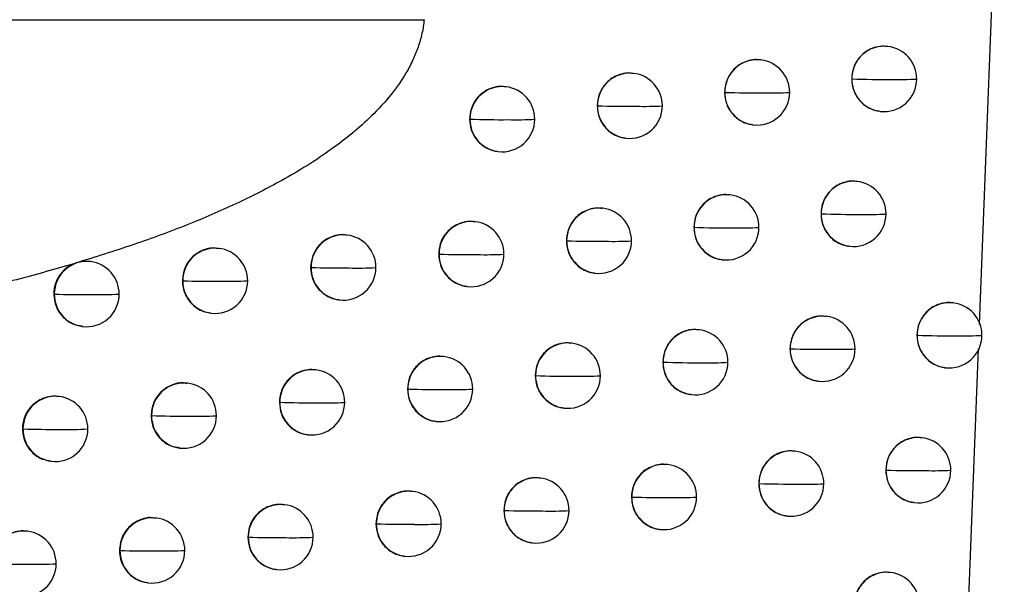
# Model space of a CAD drawing. Header units: millimetres. Extents: x 25 to 1229, y -261 to 1180.
# Tile 68 of 224: x 253 to 268, y 322 to 330. Entities that reach past the tile are written whole.
import ezdxf

# ---------------------------------------------------------------- set-up
doc = ezdxf.new("R2010")
doc.units = ezdxf.units.MM

msp = doc.modelspace()

# ---------------------------------------------------------------- linework, layer by layer
at = {"color": 7, "linetype": 'Continuous', "lineweight": 25}
for p, q in [((268.097, 325.742), (268.477, 335.562)), ((248.568, 330.403), (259.591, 330.403)), ((266.695, 329.993), (266.687, 329.994)), ((264.75, 329.787), (264.742, 329.788)), ((262.8, 329.581), (262.792, 329.582)), ((260.845, 329.376), (260.838, 329.377)), ((266.14, 329.496), (266.141, 329.496)), ((264.193, 329.29), (264.196, 329.29)), ((262.242, 329.085), (262.246, 329.085)), ((266.57, 329.001), (266.576, 329)), ((260.287, 328.88), (260.291, 328.88)), ((264.624, 328.795), (264.631, 328.794)), ((262.674, 328.589), (262.681, 328.588)), ((260.72, 328.384), (260.726, 328.383)), ((266.225, 327.926), (266.217, 327.927)), ((264.279, 327.72), (264.271, 327.721)), ((262.328, 327.515), (262.32, 327.516)), ((265.67, 327.43), (265.671, 327.43)), ((260.372, 327.31), (260.365, 327.311)), ((258.413, 327.106), (258.405, 327.107)), ((263.722, 327.224), (263.725, 327.224)), ((261.77, 327.019), (261.774, 327.019)), ((256.449, 326.902), (256.441, 326.903)), ((259.814, 326.814), (259.818, 326.814)), ((266.1, 326.934), (266.106, 326.933)), ((254.481, 326.699), (254.473, 326.7)), ((264.153, 326.728), (264.16, 326.728)), ((257.853, 326.61), (257.859, 326.609)), ((257.859, 326.609), (257.859, 326.61)), ((262.202, 326.523), (262.209, 326.522)), ((255.888, 326.406), (255.895, 326.405)), ((255.895, 326.405), (255.895, 326.406)), ((253.919, 326.203), (253.927, 326.202)), ((253.927, 326.202), (253.927, 326.202)), ((260.246, 326.318), (260.253, 326.317)), ((258.287, 326.114), (258.294, 326.113)), ((267.695, 326.067), (267.686, 326.068)), ((256.323, 325.91), (256.33, 325.909)), ((265.751, 325.861), (265.743, 325.862)), ((254.355, 325.707), (254.362, 325.706)), ((263.803, 325.655), (263.795, 325.656)), ((261.851, 325.45), (261.843, 325.451)), ((267.14, 325.571), (267.141, 325.571)), ((265.195, 325.365), (265.197, 325.365)), ((267.7, 315.499), (268.082, 325.363)), ((259.895, 325.245), (259.887, 325.246)), ((263.246, 325.159), (263.249, 325.159)), ((257.934, 325.041), (257.926, 325.042)), ((267.569, 325.075), (267.576, 325.074)), ((261.293, 324.954), (261.297, 324.953)), ((265.626, 324.869), (265.632, 324.868)), ((255.969, 324.837), (255.962, 324.838)), ((259.336, 324.749), (259.341, 324.749)), ((254, 324.634), (253.993, 324.635)), ((257.374, 324.545), (257.38, 324.545)), ((257.38, 324.545), (257.38, 324.545)), ((263.678, 324.663), (263.684, 324.662)), ((261.725, 324.458), (261.732, 324.457)), ((255.408, 324.342), (255.415, 324.341)), ((255.415, 324.341), (255.415, 324.341)), ((259.769, 324.253), (259.776, 324.252)), ((253.438, 324.139), (253.446, 324.138)), ((253.446, 324.137), (253.446, 324.138)), ((257.808, 324.049), (257.815, 324.048)), ((267.217, 324.003), (267.209, 324.004)), ((255.843, 323.845), (255.85, 323.844)), ((265.272, 323.797), (265.264, 323.798)), ((253.874, 323.642), (253.881, 323.641)), ((263.323, 323.591), (263.315, 323.592)), ((266.662, 323.506), (266.663, 323.506)), ((261.37, 323.386), (261.362, 323.387)), ((259.413, 323.181), (259.405, 323.182)), ((264.716, 323.3), (264.718, 323.3)), ((262.766, 323.095), (262.769, 323.095)), ((257.451, 322.977), (257.443, 322.978)), ((260.812, 322.89), (260.816, 322.889)), ((267.092, 323.011), (267.098, 323.01)), ((255.485, 322.774), (255.478, 322.774)), ((265.147, 322.805), (265.153, 322.804)), ((258.853, 322.685), (258.859, 322.685)), ((263.198, 322.599), (263.204, 322.598)), ((253.516, 322.57), (253.508, 322.571)), ((256.891, 322.481), (256.897, 322.481)), ((256.897, 322.481), (256.897, 322.481)), ((254.924, 322.278), (254.931, 322.277)), ((254.931, 322.277), (254.931, 322.277)), ((261.244, 322.394), (261.251, 322.393)), ((259.287, 322.189), (259.294, 322.188)), ((257.325, 321.985), (257.332, 321.984)), ((266.735, 321.939), (266.727, 321.94)), ((255.359, 321.781), (255.366, 321.781))]:
    msp.add_line(p, q, dxfattribs=at)
at = {"color": 7, "linetype": 'Continuous', "lineweight": 25, "flags": 128}
for points in [[(259.818, 326.814), (259.818, 326.814), (259.818, 326.814), (259.818, 326.814), (259.818, 326.814), (259.818, 326.814), (259.818, 326.814), (259.818, 326.814), (259.818, 326.814)], [(259.341, 324.749), (259.341, 324.749), (259.341, 324.749), (259.341, 324.749), (259.341, 324.749), (259.341, 324.749), (259.341, 324.749), (259.341, 324.749), (259.341, 324.749)], [(258.859, 322.685), (258.859, 322.685), (258.859, 322.685), (258.859, 322.685), (258.859, 322.685), (258.859, 322.685), (258.859, 322.685), (258.859, 322.685), (258.859, 322.685)]]:
    msp.add_lwpolyline(points, dxfattribs=at)
at = {"color": 7, "linetype": 'Continuous', "lineweight": 25}
for centre, radius, start, end in [((266.638, 329.499), 0.497, 83.4434, 180.2086), ((266.636, 329.496), 0.5, 359.81, 83.1656), ((264.693, 329.293), 0.497, 83.4435, 180.2186), ((264.69, 329.29), 0.5, 359.8154, 83.1656), ((262.743, 329.087), 0.497, 83.4436, 180.2302), ((262.74, 329.085), 0.5, 359.8242, 83.1656), ((260.789, 328.882), 0.497, 83.4437, 180.2428), ((260.786, 328.88), 0.5, 359.836, 83.1656), ((266.641, 344.721), 15.233, 268.121, 270.416), ((266.647, 329.495), 0.505, 179.7818, 179.8513), ((266.637, 329.492), 0.496, 179.5404, 262.9184), ((266.636, 329.496), 0.5, 263.1656, 359.81), ((266.864, 335.001), 5.513, 268.8236, 272.8209), ((264.688, 343.746), 14.464, 268.0488, 270.4371), ((264.701, 329.289), 0.505, 179.7918, 179.8513), ((264.692, 329.286), 0.496, 179.5403, 262.9184), ((264.69, 329.29), 0.5, 263.1656, 359.8154), ((264.913, 334.73), 5.448, 268.792, 272.9132), ((262.731, 343.027), 13.95, 268.0055, 270.4518), ((262.751, 329.083), 0.505, 179.8034, 179.8513), ((262.742, 329.081), 0.496, 179.5403, 262.9184), ((262.74, 329.085), 0.5, 263.1656, 359.8242), ((262.958, 334.544), 5.468, 268.7789, 272.9616), ((260.77, 342.526), 13.654, 267.9912, 270.4599), ((260.797, 328.878), 0.505, 179.816, 179.8513), ((260.788, 328.876), 0.496, 179.5403, 262.9184), ((260.786, 328.88), 0.5, 263.1656, 359.836), ((260.998, 334.438), 5.567, 268.7836, 272.967), ((266.169, 327.432), 0.497, 83.4434, 180.2111), ((266.166, 327.43), 0.5, 359.8108, 83.1656), ((264.222, 327.226), 0.497, 83.4435, 180.2214), ((264.219, 327.224), 0.5, 359.8169, 83.1656), ((262.271, 327.021), 0.497, 83.4436, 180.2331), ((262.268, 327.019), 0.5, 359.8263, 83.1656), ((266.169, 342.388), 14.966, 268.0949, 270.4232), ((266.177, 327.429), 0.505, 179.7843, 179.8513), ((266.168, 327.426), 0.496, 179.5404, 262.9184), ((266.166, 327.43), 0.5, 263.1656, 359.8108), ((266.393, 332.898), 5.477, 268.811, 272.8556), ((260.316, 326.816), 0.497, 83.4437, 180.2457), ((260.313, 326.814), 0.5, 359.8385, 83.1656), ((258.356, 326.612), 0.497, 83.4438, 180.2587), ((258.353, 326.609), 0.5, 359.8527, 83.1656), ((264.215, 341.486), 14.27, 268.0297, 270.4427), ((264.23, 327.223), 0.505, 179.7946, 179.8513), ((264.221, 327.22), 0.496, 179.5403, 262.9184), ((264.219, 327.224), 0.5, 263.1656, 359.8169), ((264.441, 332.647), 5.432, 268.7838, 272.9374), ((262.257, 340.824), 13.814, 267.9929, 270.4559), ((262.279, 327.017), 0.505, 179.8063, 179.8513), ((262.27, 327.015), 0.496, 179.5403, 262.9184), ((262.268, 327.019), 0.5, 263.1656, 359.8263), ((262.484, 332.477), 5.468, 268.7745, 272.9764), ((256.392, 326.408), 0.497, 83.4439, 180.2714), ((256.389, 326.405), 0.5, 359.8687, 83.1656), ((260.295, 340.369), 13.563, 267.9845, 270.4626), ((260.315, 326.81), 0.496, 179.5403, 262.9184), ((260.313, 326.814), 0.5, 263.1656, 359.8385), ((260.523, 332.386), 5.581, 268.7827, 272.9732), ((254.424, 326.205), 0.497, 83.4439, 180.2782), ((254.421, 326.202), 0.5, 359.8857, 83.1656), ((258.329, 340.108), 13.506, 268.0047, 270.4627), ((258.355, 326.605), 0.496, 179.5403, 262.9185), ((258.353, 326.609), 0.5, 263.1656, 359.8527), ((258.558, 332.376), 5.776, 268.8079, 272.9284), ((256.358, 340.045), 13.647, 268.0534, 270.4558), ((256.391, 326.402), 0.496, 179.5402, 262.9185), ((256.389, 326.405), 0.5, 263.1656, 359.8687), ((256.589, 332.46), 6.063, 268.8495, 272.8426), ((254.384, 340.201), 14.007, 268.1307, 270.4419), ((254.423, 326.198), 0.496, 179.5454, 262.9185), ((254.421, 326.202), 0.5, 263.1656, 359.8857), ((254.615, 332.658), 6.464, 268.907, 272.7161), ((267.638, 325.573), 0.497, 83.4434, 180.2049), ((267.635, 325.571), 0.5, 359.8085, 83.1656), ((265.694, 325.367), 0.497, 83.4434, 180.2137), ((265.692, 325.365), 0.5, 359.8118, 83.1656), ((263.747, 325.161), 0.497, 83.4435, 180.2242), ((263.744, 325.159), 0.5, 359.8186, 83.1656), ((261.794, 324.956), 0.497, 83.4436, 180.2361), ((261.792, 324.953), 0.5, 359.8285, 83.1656), ((267.643, 341.185), 15.622, 268.1569, 270.406), ((267.646, 325.569), 0.505, 179.7781, 179.8513), ((267.637, 325.567), 0.496, 179.5404, 262.9184), ((267.635, 325.571), 0.5, 263.1656, 359.8085), ((267.866, 331.121), 5.558, 268.8407, 272.7735), ((265.693, 340.077), 14.721, 268.0706, 270.4299), ((265.702, 325.363), 0.505, 179.7869, 179.8513), ((265.693, 325.361), 0.496, 179.5403, 262.9184), ((265.692, 325.365), 0.5, 263.1656, 359.8118), ((265.917, 330.802), 5.446, 268.7995, 272.8877), ((259.838, 324.751), 0.497, 83.4437, 180.2486), ((259.835, 324.749), 0.5, 359.841, 83.1656), ((263.738, 339.244), 14.093, 268.0122, 270.4479), ((263.755, 325.157), 0.505, 179.7974, 179.8513), ((263.745, 325.155), 0.496, 179.5403, 262.9184), ((263.744, 325.159), 0.5, 263.1656, 359.8186), ((263.964, 330.57), 5.42, 268.7765, 272.9594), ((257.877, 324.547), 0.497, 83.4438, 180.2614), ((257.875, 324.545), 0.5, 359.8555, 83.1656), ((255.913, 324.343), 0.497, 83.4439, 180.2739), ((261.779, 338.634), 13.689, 267.9816, 270.4596), ((261.802, 324.952), 0.505, 179.8092, 179.8513), ((261.793, 324.95), 0.496, 179.5403, 262.9184), ((261.792, 324.953), 0.5, 263.1656, 359.8285), ((262.006, 330.415), 5.471, 268.771, 272.9892), ((255.91, 324.341), 0.5, 359.8715, 83.1656), ((259.816, 338.222), 13.482, 267.979, 270.465), ((259.837, 324.745), 0.496, 179.5403, 262.9184), ((259.835, 324.749), 0.5, 263.1656, 359.841), ((260.045, 330.337), 5.597, 268.7825, 272.9777), ((253.944, 324.14), 0.497, 83.4439, 180.2782), ((253.941, 324.138), 0.5, 359.8885, 83.1656), ((257.849, 337.999), 13.462, 268.0044, 270.4638), ((257.876, 324.541), 0.496, 179.5403, 262.9185), ((257.875, 324.545), 0.5, 263.1656, 359.8555), ((258.078, 330.341), 5.805, 268.8105, 272.9256), ((255.878, 337.971), 13.638, 268.0578, 270.4557), ((255.912, 324.337), 0.496, 179.5402, 262.9185), ((255.91, 324.341), 0.5, 263.1656, 359.8715), ((256.108, 330.438), 6.106, 268.8546, 272.8332), ((253.902, 338.163), 14.033, 268.1393, 270.4407), ((253.943, 324.134), 0.496, 179.5476, 262.9186), ((253.941, 324.138), 0.5, 263.1656, 359.8885), ((254.134, 330.652), 6.523, 268.9143, 272.7011), ((267.16, 323.509), 0.497, 83.4434, 180.2071), ((267.158, 323.506), 0.5, 359.8089, 83.1656), ((265.216, 323.303), 0.497, 83.4435, 180.2163), ((265.213, 323.3), 0.5, 359.813, 83.1656), ((263.267, 323.097), 0.497, 83.4435, 180.2271), ((263.264, 323.095), 0.5, 359.8205, 83.1656), ((267.164, 338.812), 15.313, 268.1272, 270.414), ((267.168, 323.505), 0.505, 179.7804, 179.8513), ((267.159, 323.502), 0.496, 179.5404, 262.9184), ((267.158, 323.506), 0.5, 263.1656, 359.8089), ((267.387, 329.009), 5.511, 268.8257, 272.8137), ((261.313, 322.892), 0.497, 83.4436, 180.239), ((261.311, 322.889), 0.5, 359.8308, 83.1656), ((259.356, 322.687), 0.497, 83.4437, 180.2515), ((259.353, 322.685), 0.5, 359.8436, 83.1656), ((265.212, 337.788), 14.495, 268.048, 270.4363), ((265.224, 323.299), 0.505, 179.7895, 179.8513), ((265.215, 323.296), 0.496, 179.5403, 262.9184), ((265.213, 323.3), 0.5, 263.1656, 359.813), ((265.437, 328.712), 5.421, 268.7891, 272.9172), ((263.256, 337.016), 13.93, 267.9962, 270.4528), ((263.275, 323.093), 0.505, 179.8003, 179.8513), ((263.266, 323.091), 0.496, 179.5403, 262.9184), ((263.264, 323.095), 0.5, 263.1656, 359.8205), ((263.483, 328.497), 5.412, 268.7701, 272.9791), ((257.394, 322.483), 0.497, 83.4438, 180.2641), ((257.392, 322.481), 0.5, 359.8583, 83.1656), ((261.297, 336.456), 13.575, 267.9717, 270.4631), ((261.321, 322.888), 0.505, 179.8121, 179.8513), ((261.312, 322.885), 0.496, 179.5403, 262.9184), ((261.311, 322.889), 0.5, 263.1656, 359.8308), ((261.524, 328.357), 5.477, 268.7682, 273), ((255.429, 322.279), 0.497, 83.4439, 180.2763), ((255.426, 322.277), 0.5, 359.8743, 83.1656), ((259.333, 336.086), 13.409, 267.9747, 270.4671), ((259.355, 322.681), 0.496, 179.5403, 262.9184), ((259.353, 322.685), 0.5, 263.1656, 359.8436), ((259.561, 328.292), 5.617, 268.7829, 272.9806), ((253.459, 322.076), 0.497, 83.444, 180.2782), ((253.456, 322.074), 0.5, 359.8912, 83.1656), ((257.364, 335.899), 13.426, 268.0051, 270.4646), ((257.393, 322.477), 0.496, 179.5403, 262.9185), ((257.392, 322.481), 0.5, 263.1656, 359.8583), ((257.594, 328.309), 5.837, 268.8138, 272.9213), ((255.392, 335.905), 13.636, 268.0631, 270.4553), ((255.428, 322.273), 0.496, 179.5402, 262.9185), ((255.426, 322.277), 0.5, 263.1656, 359.8743), ((255.623, 328.421), 6.152, 268.8602, 272.8226), ((253.416, 336.132), 14.066, 268.1486, 270.4392), ((253.456, 322.074), 0.5, 263.1656, 359.8912), ((253.648, 328.65), 6.584, 268.9219, 272.6851), ((266.678, 321.445), 0.497, 83.4434, 180.2095), ((266.676, 321.443), 0.5, 359.8095, 83.1656)]:
    msp.add_arc(centre, radius, start, end, dxfattribs=at)
for points, knots in [([(259.591, 330.403), (259.587, 330.368), (259.58, 330.298), (259.559, 330.193), (259.533, 330.088), (259.489, 329.95), (259.421, 329.783), (259.291, 329.535), (259.085, 329.242), (258.713, 328.839), (258.157, 328.387), (257.466, 327.959), (256.737, 327.589), (255.997, 327.269), (255.18, 326.964), (254.604, 326.784), (254.305, 326.691)], [0, 0, 0, 0, 0.015397, 0.031028, 0.046955, 0.063234, 0.094399, 0.126489, 0.186488, 0.252313, 0.368776, 0.502969, 0.612737, 0.731911, 0.860893, 1, 1, 1, 1]), ([(266.686, 329.99), (266.668, 329.993), (266.61, 330.002), (266.514, 329.987), (266.408, 329.947), (266.319, 329.888), (266.229, 329.795), (266.155, 329.662), (266.145, 329.549), (266.14, 329.496)], [0, 0, 0, 0, 0.069591, 0.213212, 0.349073, 0.477176, 0.597524, 0.81406, 1, 1, 1, 1]), ([(264.741, 329.784), (264.722, 329.787), (264.664, 329.796), (264.568, 329.781), (264.463, 329.742), (264.373, 329.682), (264.283, 329.589), (264.209, 329.457), (264.198, 329.343), (264.193, 329.29)], [0, 0, 0, 0, 0.069524, 0.212533, 0.347966, 0.475821, 0.596099, 0.813015, 1, 1, 1, 1]), ([(262.791, 329.578), (262.772, 329.581), (262.715, 329.591), (262.619, 329.575), (262.513, 329.537), (262.424, 329.477), (262.333, 329.385), (262.258, 329.252), (262.247, 329.138), (262.242, 329.085)], [0, 0, 0, 0, 0.0694746, 0.2118013, 0.3467528, 0.4743267, 0.5945217, 0.8118511, 1, 1, 1, 1]), ([(260.837, 329.373), (260.818, 329.376), (260.761, 329.386), (260.665, 329.37), (260.559, 329.332), (260.47, 329.273), (260.378, 329.181), (260.303, 329.048), (260.292, 328.934), (260.287, 328.88)], [0, 0, 0, 0, 0.06944, 0.210909, 0.345253, 0.472469, 0.592552, 0.810389, 1, 1, 1, 1]), ([(266.14, 329.496), (266.145, 329.442), (266.155, 329.326), (266.231, 329.193), (266.322, 329.102), (266.411, 329.045), (266.496, 329.01), (266.551, 329.006), (266.57, 329.004)], [0, 0, 0, 0, 0.223684, 0.477875, 0.617126, 0.764129, 0.918891, 1, 1, 1, 1]), ([(264.193, 329.29), (264.198, 329.236), (264.209, 329.12), (264.285, 328.986), (264.377, 328.895), (264.465, 328.839), (264.55, 328.804), (264.606, 328.8), (264.625, 328.798)], [0, 0, 0, 0, 0.225013, 0.47966, 0.618796, 0.765449, 0.919622, 1, 1, 1, 1]), ([(262.242, 329.085), (262.247, 329.03), (262.258, 328.913), (262.336, 328.779), (262.428, 328.688), (262.516, 328.633), (262.601, 328.599), (262.656, 328.594), (262.674, 328.592)], [0, 0, 0, 0, 0.227341, 0.482774, 0.621716, 0.767774, 0.92095, 1, 1, 1, 1]), ([(260.287, 328.88), (260.292, 328.824), (260.303, 328.706), (260.383, 328.571), (260.476, 328.481), (260.564, 328.427), (260.648, 328.393), (260.702, 328.389), (260.72, 328.387)], [0, 0, 0, 0, 0.2316907, 0.4885866, 0.6271679, 0.7721296, 0.9234717, 1, 1, 1, 1]), ([(266.217, 327.924), (266.198, 327.927), (266.14, 327.936), (266.044, 327.92), (265.938, 327.881), (265.849, 327.821), (265.759, 327.728), (265.685, 327.596), (265.675, 327.483), (265.67, 327.43)], [0, 0, 0, 0, 0.069571, 0.213053, 0.348819, 0.476867, 0.5972, 0.813824, 1, 1, 1, 1]), ([(264.27, 327.718), (264.251, 327.721), (264.194, 327.73), (264.097, 327.714), (263.992, 327.676), (263.903, 327.616), (263.812, 327.523), (263.738, 327.391), (263.727, 327.277), (263.722, 327.224)], [0, 0, 0, 0, 0.0695093, 0.2123709, 0.3476998, 0.4754948, 0.5957558, 0.8127632, 1, 1, 1, 1]), ([(262.319, 327.512), (262.3, 327.515), (262.243, 327.525), (262.147, 327.509), (262.041, 327.471), (261.952, 327.412), (261.861, 327.319), (261.786, 327.186), (261.775, 327.072), (261.77, 327.019)], [0, 0, 0, 0, 0.069465, 0.211619, 0.346448, 0.47395, 0.594124, 0.811557, 1, 1, 1, 1]), ([(265.67, 327.43), (265.675, 327.376), (265.685, 327.26), (265.761, 327.127), (265.852, 327.035), (265.941, 326.979), (266.026, 326.944), (266.081, 326.939), (266.1, 326.938)], [0, 0, 0, 0, 0.22387, 0.478127, 0.61736, 0.764311, 0.918984, 1, 1, 1, 1]), ([(260.364, 327.307), (260.345, 327.31), (260.288, 327.32), (260.192, 327.304), (260.087, 327.266), (259.997, 327.208), (259.905, 327.116), (259.829, 326.983), (259.819, 326.868), (259.814, 326.814)], [0, 0, 0, 0, 0.0694334, 0.2106627, 0.3448361, 0.47195, 0.5920016, 0.8099782, 1, 1, 1, 1]), ([(258.405, 327.103), (258.386, 327.106), (258.328, 327.115), (258.233, 327.1), (258.128, 327.063), (258.039, 327.005), (257.947, 326.914), (257.869, 326.78), (257.858, 326.664), (257.853, 326.61)], [0, 0, 0, 0, 0.0694126, 0.208972, 0.3419557, 0.4683601, 0.5881818, 0.8071226, 1, 1, 1, 1]), ([(263.722, 327.224), (263.727, 327.17), (263.738, 327.053), (263.814, 326.92), (263.906, 326.829), (263.994, 326.772), (264.079, 326.738), (264.135, 326.733), (264.154, 326.732)], [0, 0, 0, 0, 0.225345, 0.480105, 0.619212, 0.765778, 0.919805, 1, 1, 1, 1]), ([(261.77, 327.019), (261.775, 326.964), (261.786, 326.847), (261.864, 326.713), (261.956, 326.622), (262.045, 326.566), (262.129, 326.532), (262.184, 326.528), (262.202, 326.526)], [0, 0, 0, 0, 0.22795, 0.48359, 0.62248, 0.768382, 0.921298, 1, 1, 1, 1]), ([(256.44, 326.895), (256.421, 326.9), (256.339, 326.919), (256.188, 326.877), (256.025, 326.77), (255.911, 326.602), (255.895, 326.472), (255.888, 326.406)], [0, 0, 0, 0, 0.0696259, 0.3022195, 0.534813, 0.7674065, 1, 1, 1, 1]), ([(259.814, 326.814), (259.819, 326.758), (259.83, 326.639), (259.91, 326.505), (260.003, 326.414), (260.092, 326.36), (260.175, 326.327), (260.229, 326.323), (260.247, 326.321)], [0, 0, 0, 0, 0.232924, 0.490234, 0.628714, 0.773365, 0.924189, 1, 1, 1, 1]), ([(254.244, 326.672), (254.097, 326.629), (253.8, 326.543), (253.344, 326.42), (252.875, 326.302), (252.391, 326.188), (251.892, 326.078), (251.379, 325.972), (250.666, 325.834), (249.741, 325.675), (248.59, 325.501), (247.805, 325.404), (247.404, 325.355)], [0, 0, 0, 0, 0.0659082, 0.1336331, 0.2031923, 0.2746017, 0.3478759, 0.4230278, 0.5000692, 0.6602489, 0.8268741, 1, 1, 1, 1]), ([(254.244, 326.672), (254.223, 326.663), (254.18, 326.646), (254.123, 326.609), (254.073, 326.567), (254.03, 326.52), (253.994, 326.47), (253.965, 326.417), (253.944, 326.363), (253.929, 326.309), (253.92, 326.256), (253.919, 326.22), (253.919, 326.203)], [0, 0, 0, 0, 0.11468, 0.226099, 0.334256, 0.439151, 0.540784, 0.639154, 0.734261, 0.826104, 0.914684, 1, 1, 1, 1]), ([(254.473, 326.696), (254.453, 326.699), (254.398, 326.708), (254.342, 326.697), (254.305, 326.691)], [0, 0, 0, 0, 0.344203, 1, 1, 1, 1]), ([(257.853, 326.61), (257.859, 326.551), (257.871, 326.428), (257.956, 326.292), (258.051, 326.204), (258.139, 326.153), (258.22, 326.122), (258.271, 326.118), (258.287, 326.117)], [0, 0, 0, 0, 0.244241, 0.505346, 0.642897, 0.784718, 0.93081, 1, 1, 1, 1]), ([(255.888, 326.406), (255.89, 326.371), (255.894, 326.302), (255.926, 326.204), (255.976, 326.115), (256.061, 326.017), (256.178, 325.935), (256.283, 325.922), (256.324, 325.917)], [0, 0, 0, 0, 0.144666, 0.286673, 0.426022, 0.562712, 0.826886, 1, 1, 1, 1]), ([(253.919, 326.203), (253.926, 326.138), (253.941, 326.006), (254.055, 325.842), (254.201, 325.735), (254.311, 325.72), (254.356, 325.714)], [0, 0, 0, 0, 0.2701532, 0.5403093, 0.8104693, 1, 1, 1, 1]), ([(267.686, 326.065), (267.667, 326.068), (267.609, 326.077), (267.513, 326.061), (267.407, 326.022), (267.318, 325.962), (267.228, 325.869), (267.155, 325.737), (267.145, 325.623), (267.14, 325.571)], [0, 0, 0, 0, 0.069626, 0.213556, 0.349634, 0.477863, 0.598246, 0.814589, 1, 1, 1, 1]), ([(265.742, 325.858), (265.724, 325.861), (265.666, 325.871), (265.57, 325.855), (265.464, 325.816), (265.375, 325.756), (265.284, 325.663), (265.211, 325.531), (265.2, 325.417), (265.195, 325.365)], [0, 0, 0, 0, 0.069552, 0.212894, 0.348561, 0.476553, 0.596871, 0.813584, 1, 1, 1, 1]), ([(263.795, 325.652), (263.776, 325.655), (263.718, 325.665), (263.622, 325.649), (263.516, 325.61), (263.427, 325.551), (263.336, 325.458), (263.262, 325.326), (263.251, 325.212), (263.246, 325.159)], [0, 0, 0, 0, 0.0694961, 0.2122047, 0.347426, 0.4751584, 0.5954013, 0.8125023, 1, 1, 1, 1]), ([(261.843, 325.447), (261.824, 325.45), (261.766, 325.46), (261.67, 325.444), (261.565, 325.406), (261.475, 325.347), (261.384, 325.254), (261.309, 325.122), (261.298, 325.007), (261.293, 324.954)], [0, 0, 0, 0, 0.069456, 0.211426, 0.346125, 0.47355, 0.5937, 0.811243, 1, 1, 1, 1]), ([(267.14, 325.571), (267.145, 325.517), (267.155, 325.401), (267.231, 325.268), (267.322, 325.176), (267.41, 325.12), (267.495, 325.085), (267.551, 325.08), (267.57, 325.079)], [0, 0, 0, 0, 0.223133, 0.477134, 0.616433, 0.763582, 0.918589, 1, 1, 1, 1]), ([(265.195, 325.365), (265.2, 325.31), (265.211, 325.194), (265.287, 325.061), (265.378, 324.97), (265.467, 324.913), (265.552, 324.879), (265.607, 324.874), (265.626, 324.872)], [0, 0, 0, 0, 0.224081, 0.47841, 0.617625, 0.764518, 0.919093, 1, 1, 1, 1]), ([(259.886, 325.242), (259.868, 325.245), (259.81, 325.255), (259.714, 325.239), (259.609, 325.202), (259.52, 325.143), (259.428, 325.051), (259.352, 324.918), (259.341, 324.803), (259.336, 324.749)], [0, 0, 0, 0, 0.0694276, 0.2103853, 0.3443655, 0.4713646, 0.5913795, 0.809514, 1, 1, 1, 1]), ([(263.246, 325.159), (263.251, 325.104), (263.262, 324.988), (263.339, 324.855), (263.43, 324.763), (263.519, 324.707), (263.604, 324.673), (263.659, 324.668), (263.678, 324.666)], [0, 0, 0, 0, 0.22572, 0.480608, 0.619683, 0.766151, 0.920014, 1, 1, 1, 1]), ([(257.926, 325.038), (257.907, 325.041), (257.85, 325.051), (257.755, 325.035), (257.651, 324.999), (257.561, 324.941), (257.468, 324.85), (257.391, 324.716), (257.379, 324.6), (257.374, 324.545)], [0, 0, 0, 0, 0.069409, 0.208311, 0.340826, 0.466951, 0.586681, 0.805998, 1, 1, 1, 1]), ([(255.96, 324.83), (255.941, 324.835), (255.86, 324.855), (255.709, 324.812), (255.546, 324.705), (255.431, 324.538), (255.416, 324.407), (255.408, 324.342)], [0, 0, 0, 0, 0.069626, 0.302219, 0.534813, 0.767406, 1, 1, 1, 1]), ([(261.293, 324.954), (261.298, 324.899), (261.309, 324.781), (261.387, 324.647), (261.48, 324.556), (261.568, 324.501), (261.653, 324.467), (261.707, 324.463), (261.726, 324.461)], [0, 0, 0, 0, 0.22865, 0.484525, 0.623356, 0.769081, 0.9217, 1, 1, 1, 1]), ([(259.336, 324.749), (259.341, 324.693), (259.353, 324.573), (259.433, 324.439), (259.527, 324.349), (259.615, 324.295), (259.698, 324.262), (259.751, 324.258), (259.769, 324.256)], [0, 0, 0, 0, 0.234384, 0.492183, 0.630542, 0.774827, 0.925039, 1, 1, 1, 1]), ([(253.992, 324.632), (253.973, 324.635), (253.914, 324.644), (253.815, 324.628), (253.707, 324.587), (253.616, 324.526), (253.525, 324.432), (253.453, 324.301), (253.443, 324.19), (253.438, 324.139)], [0, 0, 0, 0, 0.069432, 0.215724, 0.353517, 0.482803, 0.603576, 0.818666, 1, 1, 1, 1]), ([(257.374, 324.545), (257.38, 324.485), (257.393, 324.361), (257.479, 324.225), (257.575, 324.137), (257.663, 324.087), (257.742, 324.057), (257.793, 324.053), (257.808, 324.052)], [0, 0, 0, 0, 0.2482005, 0.5106348, 0.6478614, 0.7886937, 0.9331315, 1, 1, 1, 1]), ([(255.408, 324.342), (255.415, 324.276), (255.43, 324.145), (255.544, 323.981), (255.69, 323.873), (255.8, 323.859), (255.845, 323.853)], [0, 0, 0, 0, 0.270223, 0.540445, 0.810667, 1, 1, 1, 1]), ([(253.438, 324.139), (253.445, 324.073), (253.46, 323.942), (253.574, 323.778), (253.72, 323.67), (253.83, 323.656), (253.876, 323.65)], [0, 0, 0, 0, 0.270148, 0.540301, 0.810461, 1, 1, 1, 1]), ([(267.208, 324), (267.189, 324.003), (267.132, 324.012), (267.035, 323.997), (266.93, 323.957), (266.841, 323.898), (266.751, 323.804), (266.677, 323.672), (266.667, 323.559), (266.662, 323.506)], [0, 0, 0, 0, 0.0696033, 0.2133957, 0.3493785, 0.4775529, 0.5979219, 0.8143543, 1, 1, 1, 1]), ([(265.264, 323.794), (265.245, 323.797), (265.187, 323.806), (265.091, 323.791), (264.985, 323.752), (264.896, 323.692), (264.805, 323.599), (264.732, 323.467), (264.721, 323.353), (264.716, 323.3)], [0, 0, 0, 0, 0.0695351, 0.212734, 0.3483007, 0.4762346, 0.5965367, 0.8133392, 1, 1, 1, 1]), ([(263.315, 323.588), (263.296, 323.591), (263.238, 323.601), (263.142, 323.585), (263.037, 323.546), (262.947, 323.487), (262.856, 323.395), (262.782, 323.262), (262.771, 323.148), (262.766, 323.095)], [0, 0, 0, 0, 0.069484, 0.212033, 0.347143, 0.47481, 0.595033, 0.812231, 1, 1, 1, 1]), ([(266.662, 323.506), (266.667, 323.452), (266.677, 323.337), (266.753, 323.204), (266.844, 323.112), (266.932, 323.055), (267.018, 323.02), (267.073, 323.016), (267.092, 323.014)], [0, 0, 0, 0, 0.2232652, 0.4773143, 0.6165998, 0.763709, 0.9186496, 1, 1, 1, 1]), ([(261.362, 323.383), (261.343, 323.386), (261.285, 323.396), (261.189, 323.38), (261.084, 323.342), (260.994, 323.283), (260.903, 323.191), (260.828, 323.058), (260.817, 322.943), (260.812, 322.89)], [0, 0, 0, 0, 0.069447, 0.211219, 0.345778, 0.473121, 0.593245, 0.810904, 1, 1, 1, 1]), ([(259.404, 323.178), (259.385, 323.181), (259.328, 323.191), (259.232, 323.176), (259.127, 323.138), (259.038, 323.08), (258.946, 322.988), (258.869, 322.855), (258.859, 322.739), (258.853, 322.685)], [0, 0, 0, 0, 0.069422, 0.210066, 0.343823, 0.470689, 0.590662, 0.808978, 1, 1, 1, 1]), ([(264.716, 323.3), (264.721, 323.246), (264.732, 323.13), (264.808, 322.997), (264.899, 322.905), (264.988, 322.849), (265.073, 322.814), (265.128, 322.81), (265.147, 322.808)], [0, 0, 0, 0, 0.224318, 0.47873, 0.617924, 0.764752, 0.919219, 1, 1, 1, 1]), ([(262.766, 323.095), (262.771, 323.04), (262.782, 322.923), (262.859, 322.79), (262.951, 322.699), (263.039, 322.643), (263.124, 322.609), (263.179, 322.604), (263.198, 322.602)], [0, 0, 0, 0, 0.2261465, 0.4811786, 0.6202179, 0.7665757, 0.9202535, 1, 1, 1, 1]), ([(257.443, 322.974), (257.424, 322.977), (257.367, 322.987), (257.273, 322.972), (257.169, 322.935), (257.079, 322.878), (256.986, 322.787), (256.908, 322.654), (256.896, 322.537), (256.891, 322.481)], [0, 0, 0, 0, 0.0694056, 0.2073926, 0.3392544, 0.4649877, 0.5845893, 0.8044318, 1, 1, 1, 1]), ([(260.812, 322.89), (260.817, 322.834), (260.828, 322.717), (260.907, 322.583), (260.999, 322.492), (261.088, 322.437), (261.172, 322.403), (261.226, 322.399), (261.245, 322.397)], [0, 0, 0, 0, 0.229457, 0.485603, 0.624368, 0.769889, 0.922166, 1, 1, 1, 1]), ([(255.476, 322.766), (255.458, 322.771), (255.376, 322.791), (255.225, 322.748), (255.062, 322.642), (254.947, 322.474), (254.932, 322.343), (254.924, 322.278)], [0, 0, 0, 0, 0.069626, 0.302219, 0.534813, 0.767406, 1, 1, 1, 1]), ([(258.853, 322.685), (258.859, 322.628), (258.87, 322.508), (258.952, 322.374), (259.046, 322.284), (259.134, 322.23), (259.217, 322.198), (259.27, 322.194), (259.287, 322.192)], [0, 0, 0, 0, 0.236131, 0.494516, 0.632731, 0.776578, 0.926058, 1, 1, 1, 1]), ([(253.508, 322.568), (253.489, 322.571), (253.429, 322.58), (253.331, 322.564), (253.223, 322.524), (253.132, 322.464), (253.041, 322.37), (252.968, 322.239), (252.958, 322.126), (252.953, 322.075)], [0, 0, 0, 0, 0.069423, 0.214871, 0.352061, 0.480986, 0.60164, 0.817215, 1, 1, 1, 1]), ([(256.891, 322.481), (256.897, 322.42), (256.91, 322.295), (256.999, 322.158), (257.096, 322.071), (257.183, 322.022), (257.261, 321.993), (257.31, 321.989), (257.325, 321.988)], [0, 0, 0, 0, 0.253393, 0.517571, 0.654373, 0.793909, 0.936179, 1, 1, 1, 1]), ([(254.924, 322.278), (254.928, 322.232), (254.934, 322.145), (254.984, 322.028), (255.052, 321.936), (255.15, 321.851), (255.256, 321.795), (255.336, 321.788), (255.36, 321.786)], [0, 0, 0, 0, 0.188001, 0.360977, 0.518906, 0.66177, 0.901324, 1, 1, 1, 1]), ([(266.726, 321.937), (266.707, 321.94), (266.65, 321.949), (266.553, 321.933), (266.448, 321.894), (266.359, 321.834), (266.268, 321.741), (266.195, 321.609), (266.184, 321.496), (266.18, 321.443)], [0, 0, 0, 0, 0.069582, 0.213236, 0.349122, 0.477241, 0.597595, 0.814117, 1, 1, 1, 1])]:
    msp.add_open_spline(points, degree=3, knots=knots, dxfattribs=at)
msp.add_open_spline([(254.305, 326.691), (254.284, 326.686), (254.264, 326.68), (254.244, 326.672)], degree=3, dxfattribs=at)

doc.saveas('drawing.dxf')
